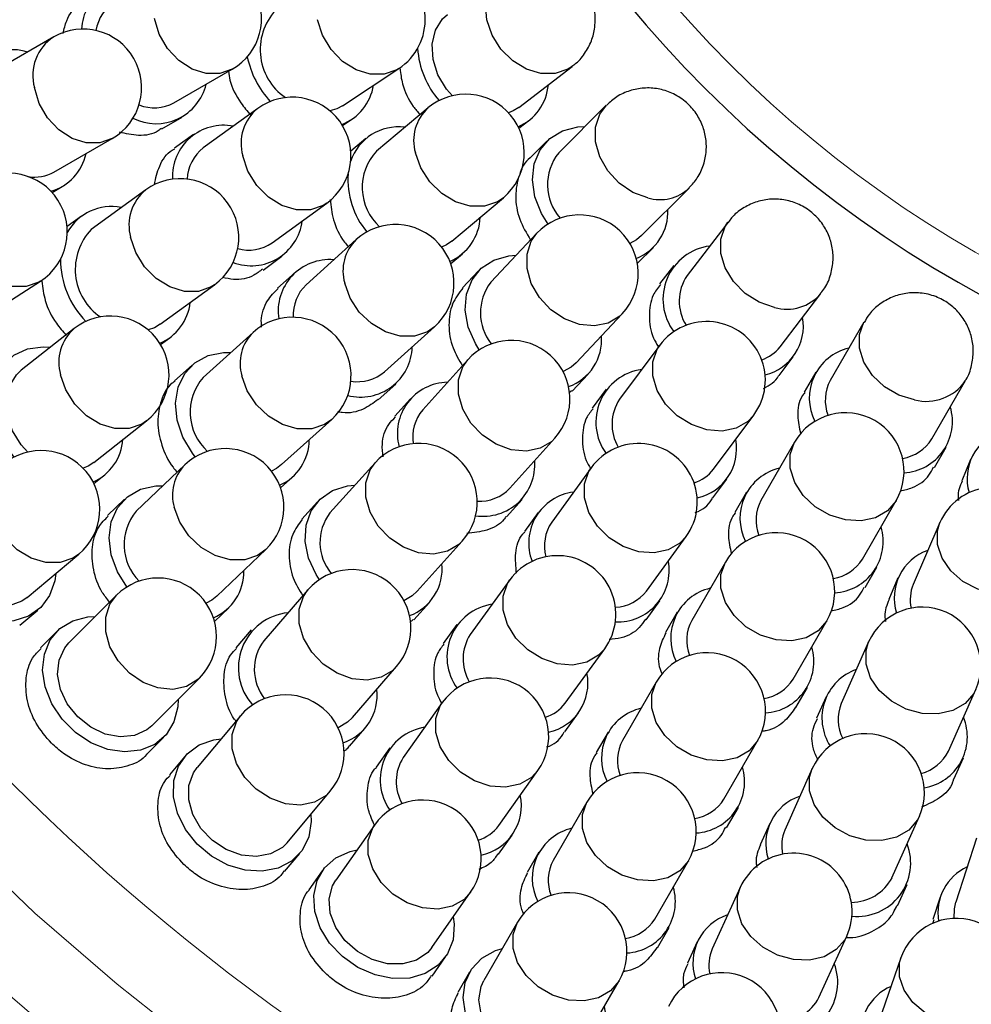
# Model space of a CAD drawing. Header units: millimetres. Extents: x -201 to 202, y 143 to 428.
# Tile 7 of 33: x 75 to 87, y 302 to 314. Entities that reach past the tile are written whole.
import ezdxf

# ---------------------------------------------------------------- set-up
doc = ezdxf.new("R2010")
doc.units = ezdxf.units.MM
doc.header["$LTSCALE"] = 0.25
doc.linetypes.add('CENTER', pattern=[50.8, 31.75, -6.35, 6.35, -6.35])
for name, color, linetype, lineweight in [('BASE', 7, 'Continuous', 20), ('CENTER', 1, 'CENTER', 9), ('COVER', 7, 'Continuous', 20), ('DIMENSION', 6, 'Continuous', 9)]:
    doc.layers.add(name, color=color, linetype=linetype, lineweight=lineweight)
doc.layers.add('PCB ASSY', color=7, linetype='Continuous')
doc.styles.add('VS Standard', font='msgothic.ttc', dxfattribs={"height": 3})
doc.dimstyles.new('VS Standard x0.5', dxfattribs={"dimtxt": 3, "dimasz": 3, "dimexe": 0.5, "dimexo": 0.8, "dimgap": 0.5, "dimtad": 3, "dimlfac": 2, "dimrnd": 0.0001, "dimzin": 9, "dimdsep": 46, "dimtxsty": 'VS Standard', "dimcen": 0, "dimaunit": 1, "dimadec": 0, "dimazin": 2, "dimtfac": 1, "dimtmove": 0, "dimatfit": 3, "dimfxl": 1, "dimtolj": 1, "dimtzin": 0, "dimarcsym": 0})

# ---------------------------------------------------------------- blocks, each defined once
blk = doc.blocks.new('*D309')
at = {"layer": 'Defpoints', "color": 0}
for p in [(94.818, 358.128), (69.27, 339.128), (70.136, 338.628), (53.42, 317.078), (94.818, 290.628)]:
    blk.add_point(p, dxfattribs=at)
at = {"layer": 'DIMENSION', "color": 0, "lineweight": -2}
for p, q in [((68.577, 339.528), (57.981, 345.646)), ((94.818, 289.828), (94.818, 281.842))]:
    blk.add_line(p, q, dxfattribs=at)
blk.add_arc((94.818, 324.378), 42.036, 154.0899, 265.9101, dxfattribs=at)
at = {"layer": 'DIMENSION', "color": 0}
for points in [[(57.449, 342.512), (56.566, 342.98), (58.414, 345.396)], [(91.802, 281.949), (91.838, 282.948), (94.818, 282.342)]]:
    blk.add_solid(points, dxfattribs=at)
at = {"layer": 'DIMENSION', "color": 0, "insert": (60.192, 304.386), "char_height": 3, "attachment_point": 5, "rotation": 300, "style": 'VS Standard'}
blk.add_mtext('\\A1;120%%d', dxfattribs=at)

msp = doc.modelspace()

# ---------------------------------------------------------------- linework, layer by layer
at = {"layer": 'BASE'}
for radius in [30, 28]:
    msp.add_circle((94.8179, 324.3778), radius, dxfattribs=at)
at = {"layer": 'CENTER'}
msp.add_circle((94.8179, 324.3778), 29, dxfattribs=at)
at = {"layer": 'COVER'}
msp.add_circle((94.8179, 324.3778), 15, dxfattribs=at)
at = {"layer": 'PCB ASSY'}
for p, q in [((75.5595, 314.1206), (74.8131, 313.6895)), ((77.0987, 313.2774), (77.8451, 313.7085)), ((79.2553, 313.2405), (79.9753, 313.7142)), ((81.5119, 313.2189), (82.1956, 313.7437)), ((78.1714, 313.2062), (77.4742, 312.6994)), ((80.3493, 313.2121), (79.6891, 312.658)), ((82.631, 313.2473), (82.0217, 312.6378)), ((76.9454, 312.9435), (77.205, 313.0934)), ((79.2551, 312.986), (79.3721, 313.063)), ((81.5127, 312.9514), (81.6415, 313.0502)), ((75.5634, 312.3906), (76.3097, 312.8217)), ((77.3492, 312.8713), (77.1068, 312.6952)), ((79.5525, 312.8207), (79.36, 312.6591)), ((81.8713, 312.7882), (81.6607, 312.5775)), ((75.5384, 312.1308), (75.6696, 312.2066)), ((76.7372, 312.1638), (76.0399, 311.657)), ((83.0823, 311.5776), (83.6916, 312.1871)), ((80.6535, 311.5091), (81.3136, 312.0632)), ((78.3561, 311.4861), (79.0533, 311.9928)), ((75.915, 311.8289), (75.7304, 311.6948)), ((84.1881, 311.7518), (83.6636, 311.068)), ((81.7433, 311.6079), (81.152, 310.9809)), ((79.4303, 311.5274), (78.7899, 310.9505)), ((83.0278, 311.2222), (83.2327, 311.4272)), ((78.2385, 311.1379), (78.481, 311.3142)), ((80.6395, 311.2199), (80.7901, 311.3463)), ((83.4948, 311.1975), (83.3134, 310.9609)), ((78.6477, 311.1084), (78.425, 310.9078)), ((80.9974, 311.1267), (80.7923, 310.9093)), ((74.6641, 310.5292), (75.3892, 310.9953)), ((76.9218, 310.4437), (77.6191, 310.9504)), ((84.8535, 310.1553), (85.378, 310.8391)), ((82.2432, 309.9517), (82.8346, 310.5787)), ((79.7938, 309.836), (80.4342, 310.4128)), ((85.9271, 310.4724), (85.4963, 309.726)), ((75.8218, 310.388), (75.1443, 309.8551)), ((76.928, 310.1855), (77.0468, 310.2718)), ((78.1129, 310.3407), (77.4725, 309.7639)), ((83.3143, 310.1764), (82.7997, 309.4849)), ((84.8409, 309.7895), (85.0222, 310.0259)), ((77.3303, 309.9218), (77.1071, 309.7208)), ((80.8579, 309.9893), (80.2812, 309.3487)), ((82.1927, 309.5884), (82.3978, 309.8059)), ((85.3121, 309.8323), (85.1631, 309.5741)), ((79.7134, 309.4775), (79.936, 309.6781)), ((86.7951, 308.9764), (87.2259, 309.7228)), ((82.1518, 309.567), (82.1855, 309.5961)), ((82.6292, 309.6118), (82.4507, 309.3719)), ((80.1233, 309.4908), (79.9227, 309.268)), ((84.003, 308.5894), (84.5176, 309.2809)), ((76.0718, 308.6762), (76.7492, 309.2091)), ((78.4764, 308.6493), (79.1168, 309.2262)), ((81.3961, 308.3452), (81.9728, 308.9858)), ((85.0407, 308.9369), (84.6099, 308.1904)), ((86.8303, 308.6118), (86.9794, 308.8701)), ((77.2376, 308.6457), (76.6139, 308.0508)), ((79.6717, 308.6715), (79.0951, 308.0309)), ((87.292, 308.7159), (87.178, 308.4406)), ((76.0734, 308.407), (76.2032, 308.5092)), ((82.4384, 308.6089), (81.9319, 307.9115)), ((78.463, 308.3513), (78.6186, 308.4915)), ((83.995, 308.2228), (84.1735, 308.4625)), ((84.4258, 308.2966), (84.2764, 308.0377)), ((76.4672, 308.2046), (76.2495, 307.9969)), ((78.9371, 308.173), (78.7363, 307.9498)), ((81.3536, 307.9803), (81.5541, 308.203)), ((85.9091, 307.4406), (86.3399, 308.1872)), ((81.7599, 308.0364), (81.5838, 307.7939)), ((86.8994, 307.9063), (86.5582, 307.1148)), ((80.21, 307.0274), (80.7866, 307.668)), ((83.1455, 307.0301), (83.652, 307.7275)), ((75.2214, 306.9494), (75.8816, 307.5036)), ((77.6492, 306.9654), (78.2729, 307.5603)), ((84.1545, 307.4013), (83.7236, 306.6548)), ((85.9436, 307.0754), (86.0931, 307.3344)), ((81.3965, 307.1743), (80.8899, 306.4769)), ((86.363, 307.1989), (86.2447, 306.9244)), ((78.8126, 307.0458), (78.2483, 306.3943)), ((76.3635, 306.9778), (75.7541, 306.3683)), ((80.167, 306.662), (80.3679, 306.8852)), ((83.1413, 306.6626), (83.3175, 306.9052)), ((75.1272, 306.5929), (75.358, 306.7866)), ((77.6182, 306.6421), (77.7959, 306.8116)), ((83.5396, 306.761), (83.3898, 306.5014)), ((80.1169, 306.6304), (80.1612, 306.6682)), ((85.0228, 305.905), (85.4536, 306.6515)), ((75.6038, 306.5185), (75.3908, 306.3053)), ((78.0877, 306.5334), (77.8907, 306.306)), ((80.718, 306.6018), (80.5415, 306.3587)), ((85.9874, 306.3797), (85.637, 305.5922)), ((82.1036, 305.5955), (82.6101, 306.2929)), ((79.3821, 305.4122), (79.9464, 306.0637)), ((76.815, 305.3078), (77.4243, 305.9174)), ((83.2682, 305.8657), (82.8374, 305.1191)), ((85.0571, 305.5392), (85.2069, 305.7988)), ((87.0074, 304.9823), (87.3578, 305.7698)), ((85.4428, 305.6786), (85.321, 305.4047)), ((80.5326, 305.6029), (80.0328, 304.9007)), ((77.9502, 305.4356), (77.3963, 304.7753)), ((82.0991, 305.2276), (82.2756, 305.4706)), ((79.3457, 305.0457), (79.5427, 305.2731)), ((76.7523, 304.9445), (76.9652, 305.1576)), ((82.6534, 305.2253), (82.5032, 304.9652)), ((84.1366, 304.3694), (84.5674, 305.1159)), ((79.8597, 305.0239), (79.6852, 304.7789)), ((77.2335, 304.9118), (77.0398, 304.6809)), ((87.0797, 304.6221), (87.2016, 304.8959)), ((81.2548, 304.0308), (81.7546, 304.733)), ((85.2666, 304.7598), (84.9161, 303.9723)), ((78.5455, 303.8113), (79.0994, 304.4717)), ((82.382, 304.33), (81.9512, 303.5835)), ((84.1705, 304.003), (84.3206, 304.2631)), ((86.2865, 303.3625), (86.637, 304.1499)), ((79.6653, 304.0376), (79.1711, 303.3315)), ((84.722, 304.0587), (84.5999, 303.7844)), ((81.2534, 303.6624), (81.4279, 303.9076)), ((87.3695, 303.8689), (87.1033, 303.0491)), ((78.5147, 303.4438), (78.7083, 303.6747)), ((81.7671, 303.6897), (81.6167, 303.4291)), ((83.2503, 302.8337), (83.6812, 303.5802)), ((78.997, 303.4533), (78.8242, 303.2065)), ((84.344, 303.2387), (83.986, 302.4546)), ((86.3586, 303.0017), (86.4807, 303.2761)), ((80.3999, 302.4713), (80.8942, 303.1775)), ((86.9012, 303.1147), (86.8084, 302.829)), ((81.4957, 302.7944), (81.0649, 302.0479)), ((83.284, 302.4669), (83.4344, 302.7275)), ((86.821, 302.8253), (86.8065, 302.7731)), ((85.3506, 301.8317), (85.7085, 302.6158)), ((83.7927, 302.5428), (83.6678, 302.2691)), ((80.4012, 302.1026), (80.574, 302.3495)), ((86.4008, 302.3388), (86.119, 301.5242)), ((80.8809, 302.1541), (80.7303, 301.8931)), ((82.3641, 301.2981), (82.7949, 302.0446))]:
    msp.add_line(p, q, dxfattribs=at)
at = {"layer": 'PCB ASSY', "flags": 128}
for points in [[(82.1947, 313.743), (82.1385, 313.7061), (81.9763, 313.6504), (81.7949, 313.6504), (81.6089, 313.7061), (81.4336, 313.8131), (81.2829, 313.9626), (81.1692, 314.1426), (81.1017, 314.3384), (81.0858, 314.5343), (81.1228, 314.7143), (81.2097, 314.8638), (81.2796, 314.931)], [(77.8451, 313.7085), (77.6864, 313.6517), (77.5096, 313.6517), (77.3296, 313.7089), (77.1609, 313.8187), (77.0173, 313.9722), (76.9104, 314.1569), (76.8488, 314.358)], [(79.9753, 313.7142), (79.9502, 313.6988), (79.7898, 313.6422), (79.611, 313.6422), (79.4283, 313.6988), (79.2566, 313.8074), (79.1097, 313.9592), (78.9995, 314.1419), (78.935, 314.3408)], [(80.6611, 313.3681), (80.5866, 313.454), (80.477, 313.6362), (80.4142, 313.8327), (80.4034, 314.0277), (80.4454, 314.2053), (80.5368, 314.3513), (80.5988, 314.4085)], [(76.3097, 312.8217), (76.1511, 312.7649), (75.9743, 312.7649), (75.7943, 312.8221), (75.6256, 312.9319), (75.482, 313.0854), (75.375, 313.2702), (75.3134, 313.4712)], [(79.2553, 313.2405), (79.1807, 313.2006), (79.0952, 313.1734)], [(81.5119, 313.2189), (81.4405, 313.1737), (81.381, 313.1481)], [(83.1613, 312.0609), (82.9711, 312.132), (82.7963, 312.2504), (82.6511, 312.4067), (82.5473, 312.5881), (82.4931, 312.78), (82.4931, 312.9668), (82.5473, 313.1334), (82.6325, 313.2488)], [(81.8853, 311.7254), (81.8028, 311.8596), (81.7181, 312.0738), (81.6857, 312.2902), (81.7078, 312.4951), (81.7829, 312.6757), (81.9064, 312.8206), (82.0704, 312.9207), (82.2647, 312.9697), (82.3579, 312.9741)], [(79.0533, 311.9928), (79.0076, 311.9635), (78.8461, 311.9075), (78.6657, 311.9075), (78.4809, 311.9635), (78.3068, 312.0711), (78.1574, 312.2215), (78.0449, 312.4025), (77.9783, 312.5995)], [(81.3136, 312.0632), (81.2375, 312.0112), (81.0739, 311.9559), (80.8907, 311.9559), (80.7028, 312.0112), (80.5252, 312.1171), (80.3725, 312.2653), (80.2569, 312.4436), (80.1879, 312.6377)], [(84.7831, 310.6582), (84.5872, 310.7257), (84.4072, 310.8394), (84.2577, 310.99), (84.1507, 311.1654), (84.0949, 311.3513), (84.0949, 311.5327), (84.1507, 311.6949), (84.1876, 311.7511)], [(75.3892, 310.9953), (75.3687, 310.9829), (75.2085, 310.9262), (75.0301, 310.9262), (74.8479, 310.9829), (74.6768, 311.0917), (74.5304, 311.2439), (74.4208, 311.427), (74.3568, 311.6262)], [(77.6191, 310.9504), (77.5734, 310.9211), (77.4119, 310.8651), (77.2314, 310.8651), (77.0467, 310.9211), (76.8725, 311.0287), (76.7232, 311.1791), (76.6107, 311.3601), (76.5441, 311.5571)], [(82.8346, 310.5787), (82.8027, 310.548), (82.6565, 310.4602), (82.4805, 310.4236), (82.289, 310.4413), (82.0974, 310.5118), (81.9214, 310.6294), (81.7752, 310.7846), (81.6706, 310.9649), (81.6161, 311.1555), (81.6161, 311.3411), (81.6706, 311.5066), (81.7433, 311.6079)], [(83.0823, 311.5776), (83.0174, 311.5235), (82.9334, 311.477)], [(80.6535, 311.5091), (80.5841, 311.4608), (80.5234, 311.4317)], [(81.0057, 310.1159), (80.9559, 310.1965), (80.865, 310.4082), (80.8263, 310.6235), (80.8425, 310.829), (80.9123, 311.0117), (81.0315, 311.1601), (81.1926, 311.2649), (81.3853, 311.3195), (81.4781, 311.3267)], [(80.4342, 310.4128), (80.3429, 310.3485), (80.1782, 310.2937), (79.9935, 310.2937), (79.804, 310.3485), (79.6248, 310.4536), (79.4705, 310.6006), (79.3536, 310.7776), (79.2837, 310.9701)], [(76.9218, 310.4437), (76.8492, 310.4004), (76.7705, 310.3707)], [(86.5765, 309.4766), (86.3755, 309.5382), (86.1908, 309.6451), (86.0373, 309.7887), (85.9275, 309.9572), (85.8703, 310.1372), (85.8703, 310.314), (85.9259, 310.4703)], [(75.0554, 308.7445), (74.942, 308.8953), (74.8347, 309.1082), (74.776, 309.331), (74.7696, 309.5497), (74.8158, 309.7506), (74.9119, 309.9209), (75.0517, 310.0501), (75.2264, 310.13), (75.4251, 310.1556), (75.518, 310.149)], [(84.5176, 309.2809), (84.4431, 309.2018), (84.293, 309.1149), (84.1124, 309.0776), (83.9159, 309.0931), (83.7194, 309.1601), (83.5388, 309.2732), (83.3888, 309.4231), (83.2815, 309.5978), (83.2255, 309.7831), (83.2255, 309.964), (83.2815, 310.1258), (83.3143, 310.1764)], [(77.3702, 308.7466), (77.3345, 308.7928), (77.2133, 308.998), (77.1399, 309.2164), (77.1189, 309.4342), (77.1517, 309.6377), (77.2361, 309.8141), (77.367, 309.9523), (77.5361, 310.0437), (77.7326, 310.0824), (77.8257, 310.082)], [(81.9728, 308.9858), (81.9318, 308.9456), (81.7848, 308.8581), (81.6079, 308.8216), (81.4153, 308.839), (81.2228, 308.909), (81.0458, 309.0258), (80.8988, 309.1801), (80.7937, 309.3592), (80.7388, 309.5488), (80.7388, 309.7334), (80.7937, 309.8981), (80.8579, 309.9893)], [(82.2432, 309.9517), (82.1799, 309.8957), (82.0782, 309.8384)], [(75.2266, 308.8078), (75.1435, 308.9003), (75.0317, 309.0812), (74.9666, 309.277), (74.9534, 309.4719), (74.9933, 309.6501), (75.083, 309.7972), (75.1443, 309.8551)], [(76.7492, 309.2091), (76.6869, 309.1677), (76.5243, 309.1121), (76.3424, 309.1121), (76.1559, 309.1677), (75.9799, 309.2744), (75.8286, 309.4236), (75.7143, 309.6032), (75.6464, 309.7986)], [(79.1168, 309.2262), (79.0255, 309.1619), (78.8608, 309.1071), (78.6761, 309.1071), (78.4866, 309.1619), (78.3074, 309.267), (78.1531, 309.414), (78.0362, 309.5909), (77.9663, 309.7835)], [(86.3399, 308.1872), (86.3394, 308.1864), (86.2296, 308.0575), (86.0761, 307.9696), (85.8914, 307.9296), (85.6903, 307.9409), (85.4893, 308.0025), (85.3045, 308.1094), (85.151, 308.253), (85.0412, 308.4217), (84.984, 308.6017), (84.984, 308.7785), (85.0407, 308.9369)], [(76.0718, 308.6762), (76.0009, 308.6302), (75.9361, 308.6018)], [(78.4764, 308.6493), (78.4087, 308.5987), (78.3454, 308.5659)], [(80.7866, 307.668), (80.7457, 307.6278), (80.5987, 307.5403), (80.4217, 307.5037), (80.2292, 307.5212), (80.0366, 307.5911), (79.8597, 307.708), (79.7127, 307.8623), (79.6075, 308.0414), (79.5527, 308.231), (79.5527, 308.4156), (79.6075, 308.5803), (79.6717, 308.6715)], [(83.652, 307.7275), (83.5736, 307.6435), (83.4232, 307.5565), (83.2422, 307.5191), (83.0452, 307.5342), (82.8482, 307.6008), (82.6672, 307.7133), (82.5168, 307.8626), (82.4092, 308.0367), (82.3531, 308.2215), (82.3531, 308.4019), (82.4092, 308.5634), (82.4384, 308.6089)], [(75.5855, 307.255), (75.5729, 307.1626), (75.5072, 306.9733), (75.3932, 306.8186), (75.2381, 306.7083), (75.0517, 306.6492), (74.8456, 306.645), (74.6328, 306.6961), (74.4268, 306.7992), (74.2403, 306.9478), (74.0852, 307.1326), (73.9712, 307.342), (73.9055, 307.5628), (73.8921, 307.7812), (73.932, 307.9834), (74.0226, 308.1567), (74.1582, 308.2903), (74.3303, 308.3757), (74.5281, 308.4076), (74.6211, 308.4039)], [(78.9596, 307.1762), (78.9173, 307.2421), (78.8215, 307.4516), (78.7779, 307.666), (78.7892, 307.8718), (78.8548, 308.0561), (78.9705, 308.2072), (79.1291, 308.3158), (79.3205, 308.3749), (79.4131, 308.3842)], [(76.4974, 307.0842), (76.3767, 307.2778), (76.297, 307.4941), (76.2699, 307.7111), (76.2968, 307.9155), (76.3762, 308.0942), (76.5031, 308.2361), (76.6694, 308.3323), (76.8648, 308.3766), (76.9579, 308.3789)], [(75.2214, 306.9494), (75.152, 306.9011), (74.9897, 306.8435), (74.8071, 306.8409), (74.619, 306.8937), (74.4406, 306.9975), (74.2865, 307.144), (74.169, 307.3212), (74.0977, 307.5149), (74.0784, 307.7093), (74.1126, 307.8886), (74.1975, 308.0384), (74.257, 308.0983)], [(75.8816, 307.5036), (75.8054, 307.4515), (75.6419, 307.3963), (75.4587, 307.3963), (75.2707, 307.4515), (75.0931, 307.5575), (74.9404, 307.7056), (74.8248, 307.884), (74.7558, 308.078)], [(78.2729, 307.5603), (78.1692, 307.4854), (78.0034, 307.431), (77.8176, 307.431), (77.6267, 307.4854), (77.4462, 307.5899), (77.2908, 307.7359), (77.173, 307.9117), (77.1024, 308.103)], [(88.2768, 307.3124), (88.2498, 307.2593), (88.1378, 307.1297), (87.9814, 307.0391), (87.793, 306.9946), (87.5881, 307), (87.3832, 307.0547), (87.1949, 307.1543), (87.0384, 307.2908), (86.9265, 307.4531), (86.8681, 307.6281), (86.8681, 307.8016), (86.8994, 307.9063)], [(85.4536, 306.6515), (85.4532, 306.6507), (85.3434, 306.5219), (85.1899, 306.4339), (85.0051, 306.394), (84.8041, 306.4053), (84.603, 306.4669), (84.4183, 306.5738), (84.2648, 306.7174), (84.1549, 306.886), (84.0977, 307.066), (84.0977, 307.2428), (84.1545, 307.4013)], [(82.6101, 306.2929), (82.5317, 306.2089), (82.3813, 306.1219), (82.2003, 306.0845), (82.0033, 306.0996), (81.8063, 306.1662), (81.6253, 306.2787), (81.4749, 306.428), (81.3673, 306.6021), (81.3112, 306.7869), (81.3112, 306.9673), (81.3673, 307.1288), (81.3965, 307.1743)], [(79.9464, 306.0637), (79.8983, 306.0157), (79.7506, 305.9284), (79.5729, 305.8918), (79.3795, 305.909), (79.1862, 305.9784), (79.0085, 306.0946), (78.8608, 306.248), (78.7552, 306.4263), (78.7002, 306.615), (78.7002, 306.7988), (78.7552, 306.9629), (78.8126, 307.0458)], [(80.21, 307.0274), (80.148, 306.9699), (80.0414, 306.9075)], [(77.4243, 305.9174), (77.4042, 305.8984), (77.259, 305.81), (77.0841, 305.7733), (76.8939, 305.7911), (76.7037, 305.8622), (76.5288, 305.9807), (76.3836, 306.137), (76.2797, 306.3185), (76.2255, 306.5105), (76.2255, 306.6973), (76.2797, 306.8639), (76.3635, 306.9778)], [(77.6492, 306.9654), (77.583, 306.9128), (77.511, 306.8738)], [(77.151, 305.644), (77.1466, 305.5508), (77.0976, 305.3565), (76.9975, 305.1925), (76.8526, 305.069), (76.672, 304.9939), (76.4671, 304.9718), (76.2507, 305.0041), (76.0364, 305.0888), (75.8378, 305.2206), (75.6671, 305.3912), (75.5353, 305.5899), (75.4506, 305.8041), (75.4182, 306.0205), (75.4403, 306.2254), (75.5155, 306.406), (75.6389, 306.5509), (75.8029, 306.651), (75.9972, 306.7), (76.0902, 306.7045)], [(76.815, 305.3078), (76.75, 305.2536), (76.5934, 305.182), (76.4117, 305.1636), (76.2197, 305.1998), (76.033, 305.2876), (75.8666, 305.4201), (75.7341, 305.5864), (75.6462, 305.7732), (75.61, 305.9651), (75.6285, 306.1468), (75.7001, 306.3034), (75.7541, 306.3683)], [(87.3578, 305.7698), (87.3331, 305.7219), (87.2214, 305.5925), (87.0652, 305.5022), (86.8772, 305.4583), (86.6726, 305.4643), (86.4681, 305.5197), (86.2801, 305.6202), (86.1239, 305.7574), (86.0121, 305.9204), (85.9539, 306.0958), (85.9539, 306.2696), (85.9874, 306.3797)], [(84.5674, 305.1159), (84.5669, 305.1151), (84.4571, 304.9862), (84.3036, 304.8983), (84.1189, 304.8583), (83.9178, 304.8696), (83.7168, 304.9312), (83.532, 305.0382), (83.3785, 305.1818), (83.2687, 305.3504), (83.2115, 305.5304), (83.2115, 305.7072), (83.2682, 305.8657)], [(81.7546, 304.733), (81.6731, 304.645), (81.5224, 304.558), (81.341, 304.5204), (81.1436, 304.5353), (80.9463, 304.6014), (80.7649, 304.7134), (80.6142, 304.8623), (80.5064, 305.0359), (80.4502, 305.2202), (80.4502, 305.4003), (80.5064, 305.5616), (80.5326, 305.6029)], [(79.0994, 304.4717), (79.0454, 304.4171), (78.8972, 304.3299), (78.7189, 304.2933), (78.5248, 304.3101), (78.3308, 304.3791), (78.1524, 304.4947), (78.0043, 304.6474), (77.8983, 304.825), (77.843, 305.0129), (77.843, 305.1961), (77.8983, 305.3596), (77.9502, 305.4356)], [(79.3821, 305.4122), (79.3212, 305.3536), (79.1991, 305.282)], [(78.851, 304.1755), (78.8547, 304.0823), (78.8228, 303.8845), (78.7374, 303.7124), (78.6039, 303.5767), (78.4305, 303.4861), (78.2283, 303.4463), (78.0099, 303.4596), (77.7891, 303.5253), (77.5796, 303.6393), (77.3948, 303.7944), (77.2462, 303.9808), (77.1431, 304.1869), (77.092, 304.3996), (77.0961, 304.6057), (77.1553, 304.7921), (77.2656, 304.9472), (77.4203, 305.0612), (77.6096, 305.1269), (77.7018, 305.1395)], [(78.5455, 303.8113), (78.4856, 303.7517), (78.3357, 303.6667), (78.1564, 303.6325), (77.962, 303.6518), (77.7683, 303.7231), (77.591, 303.8405), (77.4445, 303.9947), (77.3407, 304.173), (77.2879, 304.3611), (77.2904, 304.5437), (77.3481, 304.706), (77.3963, 304.7753)], [(86.637, 304.1499), (86.6123, 304.1021), (86.5005, 303.9727), (86.3443, 303.8824), (86.1563, 303.8384), (85.9518, 303.8444), (85.7472, 303.8999), (85.5592, 304.0003), (85.403, 304.1375), (85.2913, 304.3005), (85.233, 304.476), (85.233, 304.6497), (85.2666, 304.7598)], [(83.6812, 303.5802), (83.6807, 303.5794), (83.5709, 303.4506), (83.4174, 303.3627), (83.2326, 303.3227), (83.0316, 303.334), (82.8305, 303.3956), (82.6458, 303.5025), (82.4923, 303.6461), (82.3825, 303.8148), (82.3252, 303.9948), (82.3252, 304.1716), (82.382, 304.33)], [(80.8942, 303.1775), (80.8101, 303.086), (80.6591, 302.999), (80.4774, 302.9612), (80.2798, 302.9759), (80.0821, 303.0417), (79.9004, 303.1533), (79.7494, 303.3017), (79.6415, 303.475), (79.5852, 303.6589), (79.5852, 303.8387), (79.6415, 303.9998), (79.6653, 304.0376)], [(80.6725, 302.8608), (80.6843, 302.7682), (80.6698, 302.5684), (80.5997, 302.3895), (80.4785, 302.2427), (80.3137, 302.1374), (80.1157, 302.08), (79.897, 302.0743), (79.6713, 302.1205), (79.4527, 302.2158), (79.2551, 302.3542), (79.0908, 302.5269), (78.9701, 302.7232), (78.9007, 302.9307), (78.8868, 303.1363), (78.9295, 303.3272), (79.0259, 303.4913), (79.1701, 303.6184), (79.3529, 303.7004), (79.4436, 303.7209)], [(80.3999, 302.4713), (80.3454, 302.4067), (80.2035, 302.309), (80.0278, 302.2593), (79.8325, 302.2616), (79.6333, 302.3157), (79.4465, 302.4173), (79.2871, 302.5581), (79.1682, 302.7267), (79.0992, 302.9094), (79.0858, 303.0916), (79.1291, 303.2583), (79.1711, 303.3315)], [(85.7085, 302.6158), (85.6858, 302.5723), (85.5742, 302.443), (85.4182, 302.3529), (85.2305, 302.3094), (85.0262, 302.3159), (84.822, 302.372), (84.6342, 302.473), (84.4783, 302.6109), (84.3667, 302.7743), (84.3085, 302.9502), (84.3085, 303.1242), (84.344, 303.2387)], [(87.0839, 302.8432), (87.0846, 302.9668), (87.1033, 303.0491)], [(82.7949, 302.0446), (82.7944, 302.0438), (82.6846, 301.915), (82.5311, 301.827), (82.3464, 301.7871), (82.1453, 301.7983), (81.9443, 301.8599), (81.7595, 301.9669), (81.606, 302.1105), (81.4962, 302.2791), (81.439, 302.4591), (81.439, 302.6359), (81.4957, 302.7944)], [(82.6017, 301.7098), (82.6215, 301.6186), (82.6245, 301.4183), (82.5702, 301.234), (82.4623, 301.0772), (82.3073, 300.9579), (82.1151, 300.8835), (81.8977, 300.8587), (81.6688, 300.8851), (81.4427, 300.961), (81.2338, 301.0816), (81.055, 301.2394), (80.9177, 301.4244), (80.8305, 301.625), (80.7988, 301.8287), (80.8246, 302.0226), (80.9064, 302.1945), (81.0389, 302.3336), (81.2139, 302.4312), (81.3025, 302.4596)], [(87.8184, 301.8484), (87.7779, 301.7614), (87.6648, 301.6307), (87.5068, 301.5376), (87.3166, 301.4894), (87.1096, 301.4903), (86.9026, 301.54), (86.7124, 301.6345), (86.5544, 301.7663), (86.4413, 301.9245), (86.3824, 302.0965), (86.3824, 302.2682), (86.4008, 302.3388)], [(82.3641, 301.2981), (82.3154, 301.229), (82.1826, 301.1193), (82.0119, 301.0544), (81.8171, 301.0397), (81.614, 301.0762), (81.419, 301.1611), (81.248, 301.2875), (81.1147, 301.4451), (81.0301, 301.6212), (81.0009, 301.8014), (81.0295, 301.9713), (81.0649, 302.0479)]]:
    msp.add_lwpolyline(points, dxfattribs=at)
at = {"layer": 'PCB ASSY'}
for centre, radius, start, end in [((94.8179, 324.3778), 15.4428, 0.01, 0), ((77.4699, 314.358), 0.75, 300.01, 120.01), ((79.5631, 314.3408), 0.75, 303.34333, 123.34333), ((76.5707, 314.1856), 0.6564, 73.23223, 176.91229), ((76.6317, 314.1195), 0.5375, 121.79664, 171.10519), ((78.9457, 313.9568), 0.7438, 133.81079, 235.44555), ((75.9346, 313.4712), 0.75, 300.01, 120.01), ((75.8768, 313.6291), 0.585, 122.83863, 195.65803), ((75.0302, 313.3079), 0.6492, 72.55722, 133.67931), ((81.3385, 314.0445), 1.1243, 183.66535, 221.06727), ((79.2047, 314.1049), 1.1917, 191.51072, 222.83529), ((76.8689, 313.6702), 0.6599, 243.48714, 346.40823), ((79.0083, 313.6077), 0.6527, 291.40052, 350.65786), ((81.2477, 313.5615), 0.6437, 293.40826, 355.27488), ((78.6123, 312.5995), 0.75, 306.01, 126.01), ((80.8314, 312.6377), 0.75, 310.01, 130.01), ((76.8445, 313.751), 0.5375, 248.91472, 298.22358), ((78.5372, 312.7557), 0.5803, 129.07862, 195.61814), ((80.7309, 312.795), 0.5653, 132.4554, 196.16138), ((77.7361, 312.3341), 0.6564, 79.2324, 182.91218), ((79.9688, 312.3271), 0.6421, 82.45016, 161.79963), ((77.8036, 312.2747), 0.5375, 127.79538, 177.10604), ((75.3459, 312.765), 0.6437, 286.05211, 347.7514), ((80.1867, 312.1944), 0.68, 137.03015, 227.649), ((82.5307, 312.2297), 0.6524, 141.27796, 221.13662), ((74.9836, 311.6262), 0.75, 302.73727, 122.73727), ((75.3165, 312.8305), 0.5044, 260.7609, 299.30318), ((77.1781, 311.5571), 0.75, 306.01, 126.01), ((80.3697, 312.295), 1.0458, 175.84502, 219.84267), ((77.103, 311.7133), 0.5803, 129.07826, 195.6185), ((83.3167, 312.5851), 0.5467, 253.48849, 313.51151), ((76.2961, 311.3054), 0.6441, 78.50488, 150.8672), ((82.7791, 311.8825), 0.6402, 291.48638, 2.8146), ((80.3757, 311.8396), 0.6423, 293.16933, 357.77445), ((82.289, 311.0933), 0.75, 316.67667, 136.67667), ((76.5747, 311.1468), 0.7391, 136.34268, 235.54326), ((78.0865, 311.8527), 0.6599, 249.48722, 352.40825), ((79.9323, 310.9701), 0.75, 312.01, 132.01), ((78.0537, 311.9305), 0.5375, 254.91448, 304.22362), ((79.819, 311.1271), 0.5579, 134.16104, 196.34565), ((84.0425, 310.7647), 0.6865, 97.48667, 217.18967), ((76.7774, 311.2729), 1.1308, 179.85885, 224.54294), ((79.0886, 310.6145), 0.6564, 85.23235, 188.91225), ((84.1503, 310.7398), 0.587, 146.00919, 211.80679), ((79.1619, 310.5625), 0.5375, 133.79514, 183.10644), ((81.6622, 310.5912), 0.642, 142.62934, 218.39663), ((84.9399, 311.211), 0.5747, 254.15768, 319.61113), ((76.666, 310.7933), 0.6442, 293.08656, 353.74511), ((76.2855, 309.7986), 0.75, 308.19182, 128.19182), ((78.6149, 309.7835), 0.75, 312.01, 132.01), ((84.5087, 310.4214), 0.6439, 283.8522, 9.94525), ((83.9159, 309.7286), 0.75, 323.34333, 143.34333), ((76.1965, 309.9557), 0.5721, 130.91498, 195.94247), ((78.5016, 309.9405), 0.5579, 134.16113, 196.34538), ((81.9316, 310.2479), 0.6397, 289.80725, 4.45134), ((79.4874, 310.1724), 0.6599, 255.48705, 358.40835), ((81.4153, 309.4876), 0.75, 318.01, 138.01), ((84.4616, 310.4622), 0.4978, 288.42886, 321.93743), ((85.884, 309.4988), 0.6564, 103.21034, 206.91124), ((79.4467, 310.2464), 0.5375, 260.91426, 310.22379), ((83.1804, 309.1905), 0.6827, 98.15854, 215.84171), ((77.982, 309.3198), 0.6759, 138.92435, 227.92262), ((80.6134, 309.0457), 0.6564, 91.23235, 194.91227), ((85.9698, 309.472), 0.5373, 151.79484, 201.10366), ((86.7265, 310.0609), 0.6032, 255.60168, 325.69894), ((83.2863, 309.1653), 0.5822, 146.7046, 210.34834), ((86.3999, 309.2016), 0.6599, 273.48792, 16.43054), ((80.6917, 309.0017), 0.5375, 139.7947, 189.10726), ((85.6903, 308.562), 0.75, 330.01, 150.01), ((87.8914, 308.4692), 0.6439, 110.07497, 196.16758), ((75.8035, 309.0157), 0.6435, 293.80533, 355.93799), ((78.1877, 308.97), 0.6419, 294.16646, 359.78036), ((80.2292, 308.1697), 0.75, 318.01, 138.01), ((83.0452, 308.1682), 0.75, 324.01, 144.01), ((83.6533, 308.8511), 0.6447, 282.54211, 10.70028), ((86.3383, 309.2594), 0.5374, 278.91868, 328.22297), ((75.3994, 308.078), 0.75, 310.01, 130.01), ((77.7553, 308.103), 0.75, 313.64636, 133.64636), ((77.6317, 308.2593), 0.552, 135.5671, 196.44945), ((81.0563, 308.6478), 0.6599, 261.48704, 4.4083), ((83.6049, 308.8924), 0.5003, 287.27908, 322.72124), ((84.9977, 307.9631), 0.6564, 103.23201, 206.91259), ((81.008, 308.7171), 0.5375, 266.91524, 316.22312), ((82.2938, 307.645), 0.6564, 97.2323, 200.9123), ((87.5881, 307.6093), 0.75, 336.67667, 156.67667), ((85.0836, 307.9364), 0.5375, 151.79467, 201.10709), ((77.1248, 307.6259), 0.6645, 140.25514, 224.7741), ((79.583, 307.6534), 0.6169, 142.27459, 220.18301), ((82.3764, 307.6094), 0.5375, 145.79459, 195.10729), ((84.8041, 307.0264), 0.75, 330.01, 150.01), ((85.5137, 307.666), 0.6599, 273.48692, 16.40848), ((86.9597, 306.9429), 0.6447, 109.31992, 197.47761), ((79.8917, 307.3163), 0.6396, 290.15511, 5.7796), ((82.0033, 306.7336), 0.75, 324.01, 144.01), ((82.7759, 307.2955), 0.6599, 267.48755, 10.40794), ((85.4521, 307.7237), 0.5375, 278.9137, 328.2246), ((77.3524, 307.2775), 0.6409, 293.13655, 1.42668), ((79.3795, 306.5548), 0.75, 319.10091, 139.10091), ((76.8939, 306.4476), 0.75, 315.01, 135.01), ((82.7207, 307.3593), 0.5375, 272.91422, 322.22417), ((84.1115, 306.4275), 0.6564, 103.23248, 206.91211), ((87.0197, 306.9217), 0.5003, 157.29848, 192.74082), ((78.6325, 306.0476), 0.7098, 95.89891, 221.83015), ((81.2733, 306.1878), 0.6817, 98.77713, 215.93068), ((86.6726, 306.0747), 0.75, 336.01, 156.01), ((84.1973, 306.4007), 0.5375, 151.79545, 201.10633), ((78.736, 306.0292), 0.6092, 143.17699, 218.03194), ((81.379, 306.1634), 0.5809, 147.33438, 210.41304), ((83.9178, 305.4908), 0.75, 330.01, 150.01), ((84.6274, 306.1303), 0.6599, 273.48733, 16.40807), ((86.0465, 305.4067), 0.6564, 109.23242, 212.91225), ((81.1436, 305.168), 0.75, 324.55545, 144.55545), ((81.7506, 305.8532), 0.645, 282.626, 11.35028), ((84.5659, 306.188), 0.5375, 278.91367, 328.2245), ((79.0584, 305.6952), 0.6396, 288.61294, 6.85315), ((78.5248, 304.9537), 0.75, 320.01, 140.01), ((81.7016, 305.8943), 0.501, 287.39487, 323.37454), ((83.2253, 304.8919), 0.6564, 103.23243, 206.91207), ((86.1346, 305.3891), 0.5375, 157.79518, 207.10655), ((86.5906, 305.1651), 0.6599, 279.48728, 22.40815), ((80.417, 304.6175), 0.6792, 99.19265, 214.89558), ((83.3111, 304.8651), 0.5375, 151.79533, 201.10669), ((85.9518, 304.4549), 0.75, 336.01, 156.01), ((86.5234, 305.2161), 0.5375, 284.91555, 334.22275), ((80.5072, 304.5932), 0.5654, 147.0521, 210.03081), ((83.7412, 304.5947), 0.6599, 273.48738, 16.40802), ((83.0316, 303.9551), 0.75, 330.01, 150.01), ((80.2798, 303.6075), 0.75, 325.01, 145.01), ((80.8984, 304.2855), 0.6458, 281.60726, 11.85031), ((83.6796, 304.6524), 0.5375, 278.91597, 328.2222), ((85.3159, 303.7956), 0.645, 108.67013, 197.39356), ((80.8486, 304.3273), 0.5029, 286.47103, 323.88017), ((82.339, 303.3562), 0.6564, 103.23239, 206.9122), ((85.376, 303.7737), 0.501, 156.64603, 192.62455), ((85.8444, 303.5498), 0.6818, 264.09055, 21.2416), ((85.0262, 302.9272), 0.75, 335.46455, 155.46455), ((82.4248, 303.3295), 0.5375, 151.79467, 201.10708), ((87.5171, 302.9157), 0.6435, 114.50882, 189.5965), ((85.7639, 303.6399), 0.5917, 270.24911, 332.04359), ((82.8549, 303.059), 0.6599, 273.48731, 16.40812), ((82.1453, 302.4195), 0.75, 330.01, 150.01), ((84.3848, 302.2734), 0.6458, 108.16973, 198.41283), ((87.1096, 302.0936), 0.75, 340.91909, 160.91909), ((82.7934, 303.1168), 0.5375, 278.9137, 328.2246), ((84.4459, 302.2512), 0.5029, 156.13896, 193.55025), ((84.9132, 302.0227), 0.6792, 265.1257, 20.82593), ((84.1073, 301.3986), 0.75, 335.01, 155.01), ((86.5302, 301.3833), 0.6432, 113.42828, 191.14573), ((84.847, 302.0887), 0.5654, 269.99081, 332.9662)]:
    msp.add_arc(centre, radius, start, end, dxfattribs=at)
for points, knots in [([(75.6808, 314.164), (75.6934, 314.2199), (75.727, 314.3696), (75.8408, 314.5253), (75.9532, 314.5807), (75.9893, 314.5986)], [0, 0, 0, 0, 0.2881662, 0.7712357, 1, 1, 1, 1]), ([(82.1907, 313.7472), (82.2082, 313.7585), (82.2795, 313.8045), (82.3704, 313.9233), (82.454, 314.0879), (82.4918, 314.2642), (82.4901, 314.4013), (82.4758, 314.4766), (82.4724, 314.4947)], [0, 0, 0, 0, 0.0738044, 0.3009125, 0.5178713, 0.7278488, 0.9344393, 1, 1, 1, 1]), ([(77.7959, 313.6801), (77.8009, 313.6425), (77.8195, 313.5028), (77.9249, 313.3038), (78.0371, 313.1703), (78.0804, 313.1188)], [0, 0, 0, 0, 0.184801, 0.6854245, 1, 1, 1, 1]), ([(79.9921, 313.7139), (79.9993, 313.6492), (80.0175, 313.4841), (80.1191, 313.2775), (80.2169, 313.1601), (80.2459, 313.1254)], [0, 0, 0, 0, 0.3121157, 0.7964692, 1, 1, 1, 1]), ([(83.6913, 312.192), (83.7282, 312.232), (83.8075, 312.318), (83.8804, 312.4818), (83.9162, 312.66), (83.9083, 312.8381), (83.8597, 313.0087), (83.7708, 313.1667), (83.6403, 313.3051), (83.4769, 313.4065), (83.295, 313.4626), (83.1106, 313.473), (82.9297, 313.4375), (82.7639, 313.3647), (82.6774, 313.2849), (82.6362, 313.2468)], [0, 0, 0, 0, 0.0692845, 0.1490152, 0.2256942, 0.3005332, 0.3749773, 0.4508825, 0.5305437, 0.6161288, 0.6941332, 0.7720167, 0.8501213, 0.9285687, 1, 1, 1, 1]), ([(76.9403, 312.951), (76.9262, 312.9397), (76.8458, 312.875), (76.6546, 312.8437), (76.4822, 312.8822), (76.4016, 312.9002)], [0, 0, 0, 0, 0.10132986, 0.57952641, 1, 1, 1, 1]), ([(76.8474, 312.2291), (76.8657, 312.3106), (76.9046, 312.4833), (77.0108, 312.6403), (77.0989, 312.6835), (77.1104, 312.6891)], [0, 0, 0, 0, 0.4373024, 0.926416, 1, 1, 1, 1]), ([(81.6616, 312.5763), (81.6596, 312.5749), (81.5862, 312.527), (81.5073, 312.3563), (81.4553, 312.0883), (81.5035, 311.7893), (81.6094, 311.609), (81.6612, 311.5208)], [0, 0, 0, 0, 0.0071516, 0.2579226, 0.5087094, 0.7596189, 1, 1, 1, 1]), ([(79.0968, 312.0405), (79.1063, 311.9543), (79.1267, 311.7687), (79.2269, 311.558), (79.3126, 311.4558), (79.329, 311.4361)], [0, 0, 0, 0, 0.412297, 0.8870221, 1, 1, 1, 1]), ([(85.3727, 310.8431), (85.3916, 310.8652), (85.4519, 310.9357), (85.5083, 311.0819), (85.5398, 311.2631), (85.5253, 311.4423), (85.4709, 311.6108), (85.3778, 311.7639), (85.2462, 311.8953), (85.0836, 311.9912), (84.9024, 312.0434), (84.7181, 312.0499), (84.5369, 312.0121), (84.3723, 311.9296), (84.2528, 311.8387), (84.2054, 311.7671), (84.1919, 311.7468)], [0, 0, 0, 0, 0.036958, 0.1179406, 0.1954263, 0.2705677, 0.3446869, 0.4194468, 0.4969756, 0.5796176, 0.6575106, 0.7351015, 0.8127708, 0.890758, 0.9690581, 1, 1, 1, 1]), ([(78.2306, 311.149), (78.195, 311.1207), (78.0928, 311.0396), (77.9076, 311.0014), (77.7672, 311.0318), (77.721, 311.0418)], [0, 0, 0, 0, 0.2643448, 0.7580193, 1, 1, 1, 1]), ([(75.4094, 310.9952), (75.419, 310.9119), (75.4404, 310.7276), (75.5629, 310.4845), (75.677, 310.3517), (75.721, 310.3004)], [0, 0, 0, 0, 0.3359655, 0.7439281, 1, 1, 1, 1]), ([(78.2205, 310.4082), (78.2183, 310.4346), (78.2084, 310.5589), (78.2757, 310.7433), (78.3832, 310.853), (78.4312, 310.902)], [0, 0, 0, 0, 0.1299703, 0.6116196, 1, 1, 1, 1]), ([(80.7946, 310.9076), (80.745, 310.8429), (80.643, 310.7098), (80.6038, 310.4361), (80.6458, 310.1556), (80.7446, 309.9885), (80.7892, 309.913)], [0, 0, 0, 0, 0.2510694, 0.5163347, 0.7817057, 1, 1, 1, 1]), ([(83.3235, 310.9538), (83.2889, 310.9094), (83.2017, 310.7974), (83.1719, 310.5539), (83.1989, 310.3208), (83.2727, 310.1955), (83.2935, 310.1602)], [0, 0, 0, 0, 0.2152729, 0.5432911, 0.8714432, 1, 1, 1, 1]), ([(87.2222, 309.7211), (87.226, 309.7261), (87.2691, 309.7828), (87.3086, 309.9141), (87.3344, 310.0981), (87.3113, 310.2784), (87.249, 310.4444), (87.1496, 310.592), (87.0146, 310.7155), (86.8448, 310.8071), (86.6555, 310.8517), (86.4641, 310.8464), (86.2859, 310.7972), (86.1263, 310.7052), (86.0019, 310.5938), (85.9516, 310.5035), (85.9314, 310.4671)], [0, 0, 0, 0, 0.0081441, 0.0905162, 0.1690095, 0.2447347, 0.3189339, 0.3931238, 0.4692607, 0.5496825, 0.636322, 0.7138146, 0.7913029, 0.8690688, 0.9471682, 1, 1, 1, 1]), ([(84.6437, 309.6238), (84.7214, 309.6668), (84.8016, 309.7112), (84.8384, 309.788), (84.8395, 309.7903)], [0, 0, 0, 0, 0.9698322, 1, 1, 1, 1]), ([(77.112, 309.7144), (77.0991, 309.7062), (77.0143, 309.6522), (76.9268, 309.4718), (76.8751, 309.198), (76.9307, 308.8968), (77.0327, 308.6747), (77.1206, 308.5719), (77.1384, 308.5511)], [0, 0, 0, 0, 0.0402764, 0.2658515, 0.4914468, 0.7171073, 0.9427794, 1, 1, 1, 1]), ([(85.1706, 309.569), (85.1594, 309.5551), (85.0947, 309.4748), (85.0636, 309.2883), (85.1004, 309.1204), (85.1171, 309.0443)], [0, 0, 0, 0, 0.103063, 0.5937043, 1, 1, 1, 1]), ([(79.71, 309.4821), (79.6499, 309.4373), (79.5216, 309.3417), (79.3291, 309.2966), (79.2132, 309.3204), (79.1938, 309.3244)], [0, 0, 0, 0, 0.4233288, 0.9034226, 1, 1, 1, 1]), ([(82.4615, 309.3641), (82.4309, 309.3261), (82.3466, 309.2214), (82.3156, 308.9869), (82.3381, 308.7568), (82.4095, 308.6327), (82.429, 308.5987)], [0, 0, 0, 0, 0.1935394, 0.5327541, 0.8720731, 1, 1, 1, 1]), ([(79.7742, 308.747), (79.7684, 308.8021), (79.7527, 308.9531), (79.8117, 309.138), (79.9024, 309.2285), (79.9329, 309.2589)], [0, 0, 0, 0, 0.2763884, 0.7567758, 1, 1, 1, 1]), ([(86.3933, 308.312), (86.4458, 308.324), (86.5922, 308.3573), (86.7451, 308.4699), (86.8006, 308.5823), (86.8185, 308.6185)], [0, 0, 0, 0, 0.2751766, 0.7666667, 1, 1, 1, 1]), ([(87.1855, 308.4382), (87.1557, 308.3723), (87.1201, 308.2937), (87.136, 308.2052), (87.1386, 308.1909)], [0, 0, 0, 0, 0.837778, 1, 1, 1, 1]), ([(83.7684, 308.0368), (83.7702, 308.0373), (83.8607, 308.0631), (83.9438, 308.1318), (83.9859, 308.2168), (83.9902, 308.2256)], [0, 0, 0, 0, 0.01747508, 0.89838531, 1, 1, 1, 1]), ([(84.2839, 308.0326), (84.2727, 308.0186), (84.208, 307.9383), (84.1769, 307.7519), (84.2139, 307.5842), (84.2307, 307.5082)], [0, 0, 0, 0, 0.1032965, 0.594004, 1, 1, 1, 1]), ([(76.2752, 306.8895), (76.2423, 306.93), (76.1412, 307.0544), (76.0572, 307.3059), (76.0404, 307.5969), (76.1087, 307.8419), (76.2135, 307.9458), (76.2575, 307.9894)], [0, 0, 0, 0, 0.1147064, 0.3523511, 0.5900338, 0.8277497, 1, 1, 1, 1]), ([(78.7409, 307.9465), (78.6947, 307.8864), (78.5962, 307.7582), (78.5589, 307.4917), (78.6015, 307.2124), (78.7015, 307.0455), (78.7468, 306.9699)], [0, 0, 0, 0, 0.23735745, 0.50674861, 0.77621469, 1, 1, 1, 1]), ([(81.3472, 307.9851), (81.3389, 307.9722), (81.2848, 307.8876), (81.1117, 307.7971), (80.9319, 307.7781), (80.8453, 307.7689)], [0, 0, 0, 0, 0.0850335, 0.5592357, 1, 1, 1, 1]), ([(81.4819, 307.2588), (81.4735, 307.3451), (81.456, 307.5246), (81.5088, 307.7106), (81.5796, 307.7796), (81.5893, 307.7891)], [0, 0, 0, 0, 0.4441976, 0.9234971, 1, 1, 1, 1]), ([(85.507, 306.776), (85.5595, 306.7879), (85.7056, 306.8211), (85.8584, 306.9335), (85.9139, 307.0459), (85.9318, 307.0821)], [0, 0, 0, 0, 0.27498876, 0.7666288, 1, 1, 1, 1]), ([(86.2507, 306.9225), (86.2204, 306.8529), (86.1818, 306.764), (86.201, 306.664), (86.2052, 306.6422)], [0, 0, 0, 0, 0.7820907, 1, 1, 1, 1]), ([(83.1303, 306.6707), (83.1058, 306.6333), (83.0345, 306.5249), (82.8673, 306.4301), (82.72, 306.415), (82.6687, 306.4098)], [0, 0, 0, 0, 0.25526617, 0.74035573, 1, 1, 1, 1]), ([(83.3448, 305.9733), (83.3372, 305.9914), (83.2914, 306.1), (83.2981, 306.2931), (83.3657, 306.434), (83.3965, 306.4983)], [0, 0, 0, 0, 0.0979316, 0.588507, 1, 1, 1, 1]), ([(75.5306, 305.084), (75.4601, 305.1665), (75.3192, 305.3315), (75.2088, 305.6297), (75.1941, 305.9199), (75.2592, 306.1579), (75.3599, 306.2575), (75.3998, 306.297)], [0, 0, 0, 0, 0.2147331, 0.4294645, 0.6442271, 0.8590136, 1, 1, 1, 1]), ([(77.8922, 305.3664), (77.8849, 305.3755), (77.8106, 305.4679), (77.7455, 305.6811), (77.7265, 305.9632), (77.7852, 306.1829), (77.8734, 306.2699), (77.9008, 306.297)], [0, 0, 0, 0, 0.0304809, 0.3113152, 0.5921969, 0.873096, 1, 1, 1, 1]), ([(80.5525, 306.3509), (80.5238, 306.3153), (80.4413, 306.2131), (80.4113, 305.9823), (80.4339, 305.7524), (80.5059, 305.6281), (80.5259, 305.5935)], [0, 0, 0, 0, 0.18305956, 0.5254794, 0.86796693, 1, 1, 1, 1]), ([(85.0514, 305.5433), (85.0104, 305.4839), (84.9212, 305.3545), (84.7563, 305.2521), (84.6393, 305.2378), (84.6199, 305.2354)], [0, 0, 0, 0, 0.4147278, 0.9029992, 1, 1, 1, 1]), ([(85.3395, 304.8665), (85.318, 304.9143), (85.2569, 305.05), (85.2551, 305.2432), (85.3134, 305.3592), (85.3334, 305.3993)], [0, 0, 0, 0, 0.2624165, 0.7455527, 1, 1, 1, 1]), ([(81.8666, 305.035), (81.8682, 305.0354), (81.9588, 305.0611), (82.0439, 305.132), (82.0873, 305.2197), (82.093, 305.2312)], [0, 0, 0, 0, 0.0154458, 0.8704686, 1, 1, 1, 1]), ([(76.751, 304.9455), (76.7495, 304.9433), (76.7013, 304.8696), (76.5309, 304.7914), (76.2625, 304.7387), (75.9635, 304.7943), (75.7113, 304.9206), (75.5809, 305.0386), (75.5306, 305.084)], [0, 0, 0, 0, 0.0066524, 0.2212828, 0.4359175, 0.6505982, 0.8652965, 1, 1, 1, 1]), ([(79.3379, 305.0515), (79.3286, 305.0333), (79.3137, 305.0042), (79.2841, 304.989), (79.2731, 304.9833)], [0, 0, 0, 0, 0.6255527, 1, 1, 1, 1]), ([(82.5107, 304.9601), (82.4995, 304.9461), (82.4348, 304.8657), (82.4038, 304.6795), (82.441, 304.5121), (82.4578, 304.4363)], [0, 0, 0, 0, 0.1036018, 0.5943915, 1, 1, 1, 1]), ([(79.6646, 304.0366), (79.6347, 304.1015), (79.5621, 304.2591), (79.5677, 304.5097), (79.6128, 304.6997), (79.6819, 304.7671), (79.6899, 304.7748)], [0, 0, 0, 0, 0.2474228, 0.6007765, 0.9541145, 1, 1, 1, 1]), ([(77.2255, 303.5304), (77.1537, 303.6111), (77.0103, 303.7727), (76.8974, 304.0652), (76.8839, 304.3486), (76.9396, 304.5634), (77.025, 304.6478), (77.0497, 304.6722)], [0, 0, 0, 0, 0.22692045, 0.45383859, 0.68079161, 0.90775192, 1, 1, 1, 1]), ([(87.0728, 304.6245), (87.0695, 304.6114), (87.0452, 304.5156), (86.9099, 304.3762), (86.7449, 304.3012), (86.665, 304.2649)], [0, 0, 0, 0, 0.0758618, 0.5527086, 1, 1, 1, 1]), ([(83.7344, 303.7041), (83.7867, 303.7159), (83.9327, 303.7489), (84.0853, 303.861), (84.1408, 303.9735), (84.1586, 304.0097)], [0, 0, 0, 0, 0.2746756, 0.7665555, 1, 1, 1, 1]), ([(84.6045, 303.7829), (84.5732, 303.7105), (84.5335, 303.6187), (84.5534, 303.5156), (84.5576, 303.4938)], [0, 0, 0, 0, 0.7889276, 1, 1, 1, 1]), ([(81.2425, 303.6704), (81.2175, 303.6295), (81.1621, 303.539), (81.0585, 303.4938), (81.0018, 303.469)], [0, 0, 0, 0, 0.4522177, 1, 1, 1, 1]), ([(78.5058, 303.4504), (78.4931, 303.4302), (78.4348, 303.3379), (78.2472, 303.2445), (77.9707, 303.1942), (77.6666, 303.2472), (77.4095, 303.3706), (77.2767, 303.4859), (77.2255, 303.5304)], [0, 0, 0, 0, 0.0569195, 0.2606865, 0.4644734, 0.6683034, 0.8721361, 1, 1, 1, 1]), ([(81.572, 302.9014), (81.5643, 302.9195), (81.5185, 303.028), (81.5251, 303.2209), (81.5926, 303.3618), (81.6234, 303.426)], [0, 0, 0, 0, 0.0980344, 0.5885834, 1, 1, 1, 1]), ([(79.0361, 302.1405), (78.9647, 302.2203), (78.8218, 302.3798), (78.7122, 302.6676), (78.7076, 302.9423), (78.7541, 303.1309), (78.8217, 303.1969), (78.8281, 303.2031)], [0, 0, 0, 0, 0.2435806, 0.48716, 0.7307712, 0.9743706, 1, 1, 1, 1]), ([(85.7013, 302.5999), (85.7165, 302.5991), (85.836, 302.5924), (86.0354, 302.6684), (86.2525, 302.8074), (86.3205, 302.9453), (86.3505, 303.006)], [0, 0, 0, 0, 0.0499402, 0.390798, 0.7317167, 1, 1, 1, 1]), ([(83.2783, 302.471), (83.2373, 302.4115), (83.148, 302.2822), (82.9833, 302.1801), (82.8666, 302.1659), (82.8474, 302.1635)], [0, 0, 0, 0, 0.415187, 0.9036968, 1, 1, 1, 1]), ([(83.6262, 301.9553), (83.6193, 302.0167), (83.6067, 302.1287), (83.6573, 302.2216), (83.6801, 302.2636)], [0, 0, 0, 0, 0.5480626, 1, 1, 1, 1]), ([(80.3905, 302.1104), (80.3633, 302.0688), (80.2895, 301.9556), (80.076, 301.8487), (79.7898, 301.804), (79.4806, 301.8587), (79.2206, 301.9822), (79.0874, 302.0965), (79.0361, 302.1405)], [0, 0, 0, 0, 0.1116288, 0.3035773, 0.4955574, 0.687572, 0.879573, 1, 1, 1, 1]), ([(80.9689, 300.9058), (80.897, 300.9841), (80.7532, 301.1405), (80.6493, 301.4199), (80.6346, 301.6842), (80.7049, 301.8255), (80.737, 301.89)], [0, 0, 0, 0, 0.2604977, 0.5209948, 0.7815169, 1, 1, 1, 1])]:
    msp.add_open_spline(points, degree=3, knots=knots, dxfattribs=at)

# ---------------------------------------------------------------- dimensions: what is measured, and where the dimension line sits
at = {"layer": 'DIMENSION'}
dim = msp.add_angular_dim_2l(base=(53.4204, 317.0783), line1=((69.2701, 339.1278), (70.1362, 338.6278)), line2=((94.8179, 358.1278), (94.8179, 290.6278)), dimstyle='VS Standard x0.5', dxfattribs=at)
dim.commit()
dim.dimension.update_dxf_attribs({"geometry": '*D309', "text_midpoint": (60.1918, 304.3864)})

doc.saveas('drawing.dxf')
